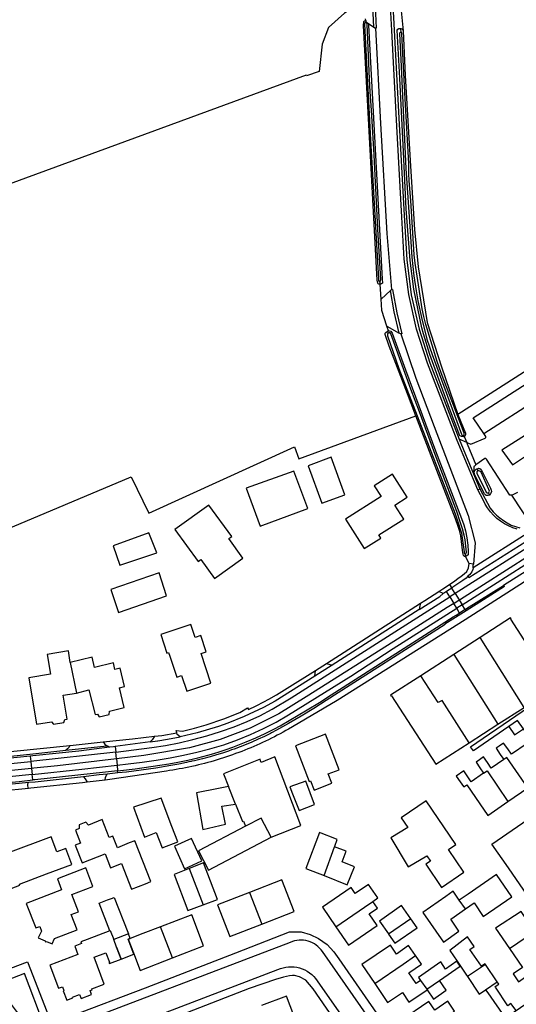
# Model space of a CAD drawing. Header units: metres. Extents: x 174423 to 175128, y 462196 to 462742.
# Tile 63 of 137: x 175052.57 to 175053.86, y 462727.05 to 462729.62. Entities that reach past the tile are written whole.
import ezdxf

# ---------------------------------------------------------------- set-up
doc = ezdxf.new("R2010")
doc.units = ezdxf.units.M
doc.layers.add('N-XX-AL-LIJN_0.20-G', color=7, linetype='Continuous', lineweight=25)

# ---------------------------------------------------------------- blocks, each defined once
blk = doc.blocks.new('Situatie')
at = {"lineweight": -3}
for p, q in [((-2.556, 15.9897), (-2.5595, 16.0634)), ((-2.4882, 16.0719), (-2.4789, 15.9802)), ((-2.5772, 16.0065), (-2.577, 16.0036)), ((-2.577, 16.0036), (-2.5768, 16.0014)), ((-2.5702, 15.9991), (-2.556, 15.9897)), ((-2.556, 15.9897), (-2.5512, 15.9869)), ((-2.4865, 15.9856), (-2.4858, 15.9754)), ((-2.5405, 15.3262), (-2.54, 15.3188)), ((-2.5127, 15.3022), (-2.5371, 15.2801)), ((-2.5099, 15.3047), (-2.5127, 15.3022)), ((-2.5216, 15.2093), (-2.4897, 15.1907)), ((-2.5177, 15.1911), (-2.5198, 15.1964)), ((-2.4852, 15.1893), (-2.4897, 15.1907)), ((-2.2686, 14.9288), (-1.9643, 15.1253)), ((-2.3135, 14.9058), (-2.3329, 14.9144)), ((-2.3216, 14.9247), (-2.3202, 14.9215)), ((-2.3197, 14.9216), (-2.3202, 14.9215)), ((-2.2865, 14.8369), (-2.2843, 14.8318)), ((-2.2848, 14.7826), (-2.2794, 14.7852)), ((-2.2569, 14.7748), (-2.2538, 14.7684)), ((-2.1953, 14.7685), (-2.1803, 14.7763)), ((-2.3162, 14.6085), (-2.3166, 14.6153)), ((-2.0869, 14.615), (-2.2174, 14.5328)), ((-2.3746, 14.5119), (-2.3859, 14.5165)), ((-2.3527, 14.526), (-2.3663, 14.5171)), ((-2.3577, 14.5028), (-2.3663, 14.5171)), ((-2.3584, 14.535), (-2.3527, 14.526)), ((-2.3437, 14.5117), (-2.3527, 14.526)), ((-2.3437, 14.5117), (-2.3577, 14.5028)), ((-2.3577, 14.5028), (-2.3474, 14.4859)), ((-2.3474, 14.4859), (-2.3331, 14.495)), ((-2.3437, 14.5117), (-2.3331, 14.495)), ((-2.3331, 14.495), (-2.3251, 14.4822)), ((-2.6796, 14.3292), (-2.4342, 14.4867)), ((-2.4373, 14.4702), (-2.6646, 14.3244)), ((-2.3396, 14.473), (-2.3474, 14.4859)), ((-2.3251, 14.4822), (-2.3396, 14.473)), ((-2.3321, 14.4607), (-2.3396, 14.473)), ((-2.3173, 14.47), (-2.3321, 14.4607)), ((-2.3173, 14.47), (-2.3251, 14.4822)), ((-2.315, 14.4664), (-2.3173, 14.47)), ((-2.2787, 14.3966), (-2.3467, 14.3529)), ((-2.1634, 14.2146), (-2.2787, 14.3966)), ((-2.3467, 14.3529), (-2.4334, 14.2972)), ((-2.3467, 14.3529), (-2.2319, 14.1706)), ((-3.3482, 14.3315), (-3.3324, 14.252)), ((-2.6646, 14.3244), (-2.7096, 14.2961)), ((-2.7096, 14.2961), (-2.7078, 14.3111)), ((-2.7078, 14.3111), (-2.6796, 14.3292)), ((-2.6796, 14.3292), (-2.6646, 14.3244)), ((-2.2319, 14.1706), (-2.1634, 14.2146)), ((-2.3073, 14.1221), (-2.2319, 14.1706)), ((-3.3599, 14.1026), (-3.253, 14.1144)), ((-3.1397, 14.1246), (-3.2307, 14.1122)), ((-3.2307, 14.1122), (-3.2293, 14.0974)), ((-3.4529, 14.0871), (-3.4514, 14.0736)), ((-3.2293, 14.0974), (-3.4514, 14.0736)), ((-3.2276, 14.0803), (-3.2293, 14.0974)), ((-3.2276, 14.0803), (-3.2261, 14.0637)), ((-3.4514, 14.0736), (-3.4493, 14.055)), ((-3.4493, 14.055), (-3.4476, 14.0397)), ((-3.2261, 14.0637), (-3.2246, 14.0488)), ((-3.4459, 14.0252), (-3.4476, 14.0397)), ((-3.2241, 14.0435), (-3.2521, 14.0404)), ((-3.2241, 14.0435), (-3.2246, 14.0488)), ((-2.917, 13.9618), (-2.9355, 14.0083)), ((-2.2057, 13.969), (-2.1538, 14.0046)), ((-2.6859, 13.7757), (-2.6587, 13.8511)), ((-3.0383, 13.7939), (-3.0018, 13.6992)), ((-2.8801, 13.7318), (-2.8485, 13.6491)), ((-2.3169, 13.6885), (-2.3328, 13.7115)), ((-2.4593, 13.6628), (-2.5173, 13.6229)), ((-3.0816, 13.5609), (-3.1129, 13.6419)), ((-2.2018, 13.5852), (-2.1361, 13.63)), ((-2.2018, 13.5852), (-2.1679, 13.5361)), ((-2.2641, 13.5434), (-2.3111, 13.5119)), ((-2.234, 13.4987), (-2.2641, 13.5434)), ((-2.434, 13.5023), (-2.4179, 13.4792)), ((-2.4179, 13.4792), (-2.3849, 13.5018)), ((-2.2644, 13.4778), (-2.234, 13.4987)), ((-2.4168, 13.4775), (-2.4179, 13.4792))]:
    blk.add_line(p, q, dxfattribs=at)
for points in [[(-2.2848, 14.7826), (-2.338, 14.9106), (-2.4156, 15.1127), (-2.4444, 15.2011), (-2.4647, 15.2919), (-2.4763, 15.3842), (-2.4832, 15.4939), (-2.496, 15.7314), (-2.509, 15.9808), (-2.5234, 16.2474)], [(-2.5166, 16.2392), (-2.5037, 15.9981), (-2.4904, 15.7518), (-2.478, 15.5137), (-2.4701, 15.3826), (-2.4582, 15.2912), (-2.4379, 15.2014), (-2.4094, 15.1138), (-2.3329, 14.9144)], [(-2.5577, 16.1018), (-2.5553, 16.1022), (-2.5495, 15.9872), (-2.5512, 15.9869)], [(-2.5842, 16.0634), (-2.5895, 16.0536), (-2.6327, 16.0257), (-2.6743, 15.9885), (-2.6907, 15.9454), (-2.6985, 15.8736), (-2.7316, 15.8621), (-2.7324, 15.8642), (-3.5075, 15.5798), (-3.626, 15.5374), (-3.6396, 15.5322)], [(-2.4462, 14.9749), (-2.4683, 15.0328), (-2.5163, 15.157), (-2.5261, 15.1878), (-2.526, 15.1909), (-2.5248, 15.1929), (-2.5198, 15.1964), (-2.5196, 15.1965), (-2.5174, 15.1971), (-2.5216, 15.2093), (-2.5354, 15.2499), (-2.5363, 15.2656), (-2.5371, 15.2801), (-2.5393, 15.3188), (-2.54, 15.3188), (-2.5405, 15.3188), (-2.5427, 15.3191), (-2.5445, 15.3196), (-2.5458, 15.3213), (-2.5474, 15.3293), (-2.5828, 15.9938), (-2.5824, 16.0041), (-2.5806, 16.0058), (-2.5789, 16.0064), (-2.5772, 16.0065), (-2.5774, 16.0115)], [(-2.5768, 16.0014), (-2.5772, 16.0014), (-2.5797, 16.0002), (-2.5804, 15.9977), (-2.5747, 15.8952), (-2.5647, 15.6954), (-2.5591, 15.6052), (-2.5434, 15.332), (-2.5434, 15.3282), (-2.542, 15.3261), (-2.5405, 15.3262), (-2.5397, 15.3262), (-2.5384, 15.3278), (-2.5379, 15.3309), (-2.5452, 15.4626), (-2.5494, 15.5516), (-2.5513, 15.5843), (-2.555, 15.6567), (-2.5619, 15.7729), (-2.5654, 15.8207), (-2.5669, 15.855), (-2.5729, 15.9961), (-2.5738, 16), (-2.5756, 16.0014), (-2.5768, 16.0014)], [(-2.577, 16.0036), (-2.5702, 15.9991), (-2.5696, 15.9949), (-2.5344, 15.332), (-2.5337, 15.3213), (-2.5357, 15.3199), (-2.5387, 15.3187), (-2.5393, 15.3188)], [(-2.5512, 15.9869), (-2.5385, 15.7378), (-2.5223, 15.451), (-2.5099, 15.3047)], [(-2.3202, 14.9215), (-2.3222, 14.9208), (-2.3271, 14.9215), (-2.3312, 14.9235), (-2.3582, 14.9946), (-2.4097, 15.1351), (-2.4265, 15.1896), (-2.4306, 15.2048), (-2.4518, 15.3062), (-2.4612, 15.3806), (-2.4711, 15.5152), (-2.4788, 15.6642), (-2.4884, 15.8562), (-2.4948, 15.9812), (-2.4936, 15.984), (-2.4906, 15.9856), (-2.4865, 15.9856)], [(-2.4865, 15.9856), (-2.4854, 15.9856), (-2.483, 15.9851), (-2.4808, 15.9834), (-2.4789, 15.9802), (-2.474, 15.8629), (-2.46, 15.6269), (-2.4496, 15.4616), (-2.4401, 15.3637), (-2.4169, 15.2191), (-2.3795, 15.1029), (-2.3362, 14.9787)], [(-2.4858, 15.9754), (-2.4874, 15.9754), (-2.4889, 15.9742), (-2.4893, 15.9723), (-2.4852, 15.9052), (-2.4724, 15.6207), (-2.4623, 15.4691), (-2.4567, 15.3894), (-2.4513, 15.3409), (-2.4452, 15.3018), (-2.4411, 15.2758), (-2.4316, 15.2323), (-2.4173, 15.1757), (-2.4039, 15.1357), (-2.3271, 14.9272), (-2.3252, 14.9244), (-2.3221, 14.9244), (-2.3216, 14.9247), (-2.3211, 14.925), (-2.3205, 14.9259), (-2.3199, 14.9278), (-2.3203, 14.9304), (-2.3805, 15.0875), (-2.3903, 15.1168), (-2.4205, 15.2136), (-2.4256, 15.2348), (-2.43, 15.2546), (-2.4441, 15.351), (-2.4476, 15.3733), (-2.4506, 15.3952), (-2.4595, 15.5368), (-2.4635, 15.5882), (-2.4645, 15.6078), (-2.4649, 15.6338), (-2.4744, 15.8027), (-2.4825, 15.9722), (-2.4831, 15.9741), (-2.484, 15.9751), (-2.4853, 15.9754), (-2.4858, 15.9754)], [(-2.4897, 15.1907), (-2.5028, 15.2465), (-2.5127, 15.3022)], [(-2.5099, 15.3047), (-2.5069, 15.3053), (-2.4962, 15.2442), (-2.4831, 15.1895), (-2.4852, 15.1893)], [(-1.9191, 15.2455), (-2.3362, 14.9787), (-2.3166, 14.9303), (-2.3163, 14.9254), (-2.3184, 14.9221), (-2.3197, 14.9216), (-2.3135, 14.9058), (-2.3029, 14.9011), (-2.2653, 14.9168), (-2.2634, 14.9188), (-2.2638, 14.9217), (-2.2686, 14.9288), (-2.2966, 14.9701), (-1.9901, 15.1665)], [(-2.5177, 15.1911), (-2.5191, 15.1907), (-2.5201, 15.1889), (-2.5201, 15.1844), (-2.4906, 15.0992), (-2.4111, 14.8943), (-2.3702, 14.7891), (-2.3438, 14.72), (-2.3345, 14.6939), (-2.3304, 14.6793), (-2.3273, 14.6688), (-2.3251, 14.6558), (-2.3204, 14.6201), (-2.3202, 14.6169), (-2.3185, 14.6152), (-2.3166, 14.6153), (-2.3161, 14.6153), (-2.3145, 14.6169), (-2.3141, 14.6197), (-2.3159, 14.6352), (-2.3174, 14.652), (-2.3203, 14.6643), (-2.3242, 14.6807), (-2.3301, 14.6991), (-2.3389, 14.7255), (-2.3936, 14.8677), (-2.4371, 14.9859), (-2.4593, 15.0448), (-2.5113, 15.1889), (-2.5136, 15.1916), (-2.5163, 15.1916), (-2.5177, 15.1911)], [(-2.5174, 15.1971), (-2.5165, 15.1973), (-2.5147, 15.1973), (-2.5119, 15.1961), (-2.5077, 15.1911), (-2.473, 15.0955), (-2.3948, 14.8843), (-2.3267, 14.7071), (-2.3209, 14.6909), (-2.3167, 14.6749), (-2.3132, 14.6567), (-2.3104, 14.6379), (-2.3094, 14.6221), (-2.3096, 14.6148), (-2.3098, 14.6124), (-2.3128, 14.6097), (-2.3158, 14.6085), (-2.3162, 14.6085)], [(-2.4852, 15.1893), (-2.4465, 15.0732), (-2.3985, 14.9476), (-2.3096, 14.7152), (-2.2915, 14.6439), (-2.2956, 14.5883), (-2.3072, 14.5896), (-2.3162, 14.6085)], [(-4.126, 14.0526), (-4.1329, 14.1679), (-4.046, 14.1697), (-4.0545, 14.4459), (-4.0663, 14.6251), (-3.5334, 14.6719), (-3.189, 14.8161), (-3.1434, 14.7216), (-2.7626, 14.8946), (-2.7516, 14.8635), (-2.4462, 14.9749)], [(-2.3162, 14.6085), (-2.319, 14.6085), (-2.3222, 14.611), (-2.3236, 14.618), (-2.3291, 14.6626), (-2.3305, 14.669), (-2.3325, 14.6758), (-2.3354, 14.6861), (-2.3424, 14.7061), (-2.4019, 14.8593), (-2.4462, 14.9749)], [(-2.1078, 14.9583), (-2.2214, 14.8858), (-2.194, 14.8474), (-2.0846, 14.9203)], [(-2.3329, 14.9144), (-2.296, 14.8242), (-2.2794, 14.7852)], [(-2.3135, 14.9058), (-2.3132, 14.9049), (-2.3121, 14.9024), (-2.2896, 14.8476)], [(-2.6915, 14.7471), (-2.6314, 14.7692), (-2.6674, 14.8673), (-2.7277, 14.8448), (-2.6915, 14.7471)], [(-2.1953, 14.7685), (-2.2011, 14.7686), (-2.2616, 14.8623), (-2.2632, 14.8637), (-2.2662, 14.8637), (-2.2896, 14.8476)], [(-2.7279, 14.7338), (-2.7644, 14.8308), (-2.8889, 14.7863), (-2.8528, 14.6875), (-2.7279, 14.7338)], [(-2.2896, 14.8476), (-2.2944, 14.8432), (-2.2947, 14.8427), (-2.296, 14.8242)], [(-2.2538, 14.7684), (-2.2575, 14.767), (-2.2623, 14.7673), (-2.2667, 14.7714), (-2.2923, 14.8209), (-2.2932, 14.825), (-2.2937, 14.8284), (-2.2933, 14.8312), (-2.291, 14.8341), (-2.2873, 14.8366), (-2.2865, 14.8369)], [(-2.2843, 14.8318), (-2.2868, 14.8292), (-2.287, 14.8255), (-2.2629, 14.7758), (-2.2603, 14.7742), (-2.2583, 14.7743), (-2.2569, 14.7748), (-2.2556, 14.7752), (-2.2543, 14.7784), (-2.2553, 14.7828), (-2.2758, 14.828), (-2.279, 14.8312), (-2.2822, 14.832), (-2.2843, 14.8318)], [(-2.2865, 14.8369), (-2.2854, 14.8374), (-2.2823, 14.8387), (-2.2795, 14.8383), (-2.2758, 14.8352), (-2.2511, 14.7864), (-2.2493, 14.7817), (-2.2489, 14.778), (-2.2502, 14.7732), (-2.2532, 14.7686), (-2.2538, 14.7684)], [(-2.4689, 14.7627), (-2.5069, 14.8228), (-2.5547, 14.7925), (-2.537, 14.7645), (-2.6297, 14.7058), (-2.5809, 14.6287), (-2.5373, 14.6563), (-2.5427, 14.6648), (-2.478, 14.7058), (-2.5011, 14.7423), (-2.4689, 14.7627)], [(-2.2794, 14.7852), (-2.2518, 14.734), (-2.2443, 14.7249), (-2.2361, 14.7165), (-2.2272, 14.7088), (-2.2176, 14.7018), (-2.2076, 14.6957), (-2.197, 14.6904), (-2.1861, 14.6861), (-2.1748, 14.6827)], [(-2.1818, 14.6794), (-2.1933, 14.6832), (-2.2045, 14.6879), (-2.2151, 14.6936), (-2.2253, 14.7003), (-2.2348, 14.7078), (-2.2436, 14.7161), (-2.2517, 14.7252), (-2.2589, 14.7349), (-2.2653, 14.7452), (-2.2707, 14.7561), (-2.2848, 14.7826)], [(-2.1373, 14.6798), (-2.1416, 14.6863), (-2.1953, 14.7685)], [(-2.927, 14.6607), (-2.9864, 14.7426), (-3.0751, 14.6783), (-3.0148, 14.5952), (-3.0077, 14.6004), (-2.9716, 14.5507), (-2.8979, 14.6042), (-2.9348, 14.655), (-2.927, 14.6607)], [(-2.0725, 14.6837), (-2.113, 14.658), (-2.3437, 14.5117)], [(-2.3102, 14.5566), (-2.308, 14.5535), (-2.1093, 14.6786)], [(-2.1194, 14.6757), (-2.1282, 14.6747), (-2.137, 14.6743), (-2.1459, 14.6744), (-2.297, 14.5784)], [(-3.2192, 14.5859), (-3.1221, 14.6176), (-3.1435, 14.6696), (-3.2365, 14.6365), (-3.2192, 14.5859)], [(-2.3331, 14.495), (-2.3298, 14.4971), (-2.0896, 14.6501), (-2.0622, 14.6676)], [(-2.3251, 14.4822), (-2.0801, 14.6384), (-2.0541, 14.6548)], [(-2.2032, 14.1648), (-2.2953, 14.1012), (-2.3035, 14.1112), (-1.9317, 14.3658)], [(-2.0759, 14.5975), (-2.3178, 14.4432), (-2.6515, 14.2328), (-2.7678, 14.1642), (-2.7789, 14.1576), (-2.7856, 14.1538), (-2.793, 14.1497), (-2.8005, 14.1457), (-2.808, 14.1417), (-2.8155, 14.1378), (-2.8231, 14.134), (-2.8307, 14.1303), (-2.8384, 14.1266), (-2.8461, 14.123), (-2.8538, 14.1194), (-2.8615, 14.116), (-2.8693, 14.1126), (-2.8771, 14.1093), (-2.8849, 14.106), (-2.8928, 14.1028), (-2.9007, 14.0997), (-2.9086, 14.0967), (-2.9166, 14.0938), (-2.9246, 14.0909), (-2.9326, 14.0881), (-2.9406, 14.0854), (-2.9487, 14.0827), (-2.9568, 14.0802), (-2.9649, 14.0777), (-2.973, 14.0753), (-2.9812, 14.0729), (-2.9894, 14.0707), (-2.9976, 14.0685), (-3.0058, 14.0664), (-3.014, 14.0644), (-3.0223, 14.0624), (-3.0306, 14.0605), (-3.0389, 14.0587), (-3.0472, 14.057), (-3.0555, 14.0554), (-3.0638, 14.0538), (-3.0722, 14.0523), (-3.0806, 14.0509), (-3.0889, 14.0496), (-3.0973, 14.0484), (-3.2451, 14.0261), (-3.2569, 14.0247), (-3.3045, 14.0193), (-3.3168, 14.0179), (-3.4513, 14.0039), (-3.4574, 14.0033), (-3.5277, 13.996)], [(-3.5595, 13.5131), (-3.4598, 13.5509), (-3.3974, 13.3901)], [(-3.3496, 13.4082), (-3.1521, 13.4831), (-2.9162, 13.5739), (-2.7757, 13.6285), (-2.7678, 13.6286), (-2.7458, 13.6288), (-2.7219, 13.6219), (-2.7005, 13.6118), (-2.6774, 13.5955), (-2.6604, 13.5771), (-2.6471, 13.5586), (-2.5329, 13.3941)], [(-2.3584, 14.535), (-2.3441, 14.5446), (-2.3362, 14.5509), (-2.3279, 14.5565), (-2.3203, 14.5628), (-2.3128, 14.5695), (-2.3088, 14.5787), (-2.3072, 14.5896)], [(-2.297, 14.5784), (-2.2977, 14.5742), (-2.3003, 14.568), (-2.305, 14.5609), (-2.3102, 14.5566)], [(-2.297, 14.5784), (-2.2965, 14.5806), (-2.2962, 14.583), (-2.2962, 14.5853), (-2.2956, 14.5883)], [(-3.2222, 14.4625), (-3.0968, 14.5055), (-3.1165, 14.5655), (-3.2424, 14.5222), (-3.2222, 14.4625)], [(-2.3102, 14.5566), (-2.3148, 14.5519), (-2.3233, 14.546), (-2.3497, 14.5281), (-2.3527, 14.526)], [(-2.4342, 14.4867), (-2.4232, 14.4931), (-2.3859, 14.5165)], [(-2.3859, 14.5165), (-2.3754, 14.5235), (-2.3584, 14.535)], [(-2.3663, 14.5171), (-2.3714, 14.5137), (-2.3746, 14.5119)], [(-2.3173, 14.47), (-2.3138, 14.4722), (-2.2174, 14.5328)], [(-2.2174, 14.5328), (-2.2152, 14.5298), (-2.315, 14.4664)], [(-3.2293, 14.0974), (-3.1357, 14.1095), (-3.0997, 14.1153), (-3.0639, 14.1223), (-3.0283, 14.1305), (-2.9921, 14.1403), (-2.9562, 14.1514), (-2.9207, 14.1636), (-2.8867, 14.1775), (-2.8535, 14.1929), (-2.821, 14.21), (-2.7716, 14.2396), (-2.3577, 14.5028)], [(-2.4373, 14.4702), (-2.3837, 14.5041), (-2.3746, 14.5119)], [(-2.3474, 14.4859), (-2.3648, 14.4748), (-2.5033, 14.3866), (-2.7326, 14.2419), (-2.8036, 14.1977), (-2.8785, 14.1607), (-2.9567, 14.1311), (-3.0375, 14.1093), (-3.156, 14.0888), (-3.2276, 14.0803)], [(-3.2261, 14.0637), (-3.1974, 14.0674), (-3.1608, 14.0716), (-3.1242, 14.0766), (-3.0878, 14.0825), (-3.0529, 14.0895), (-3.0182, 14.0975), (-2.9837, 14.1064), (-2.9477, 14.117), (-2.9122, 14.1296), (-2.8775, 14.144), (-2.8438, 14.1592), (-2.811, 14.1761), (-2.779, 14.1947), (-2.6844, 14.2531), (-2.6162, 14.2963), (-2.5051, 14.368), (-2.3396, 14.473)], [(-2.315, 14.4664), (-2.3703, 14.4314), (-2.3697, 14.4306), (-2.68, 14.2325), (-2.7126, 14.212), (-2.7455, 14.192), (-2.7786, 14.1724), (-2.7941, 14.1636), (-2.8098, 14.155), (-2.8226, 14.1484), (-2.8257, 14.1468), (-2.8416, 14.1389), (-2.8578, 14.1312), (-2.874, 14.1238), (-2.8893, 14.1176), (-2.9046, 14.1116), (-2.9201, 14.1059), (-2.9271, 14.1034), (-2.9356, 14.1004), (-2.9513, 14.0953), (-2.967, 14.0905), (-2.9828, 14.0859), (-3.0033, 14.0806), (-3.0239, 14.0755), (-3.0311, 14.0739), (-3.033, 14.0735), (-3.0392, 14.0721), (-3.0445, 14.0709), (-3.0653, 14.0666), (-3.0861, 14.0627), (-3.1246, 14.0563), (-3.1632, 14.0507), (-3.2019, 14.0459), (-3.2241, 14.0435)], [(-2.4342, 14.4867), (-2.4354, 14.4791), (-2.4373, 14.4702)], [(-3.2246, 14.0488), (-3.2176, 14.0495), (-3.1792, 14.0544), (-3.0909, 14.0672), (-3.0674, 14.0714), (-3.0413, 14.0771), (-3.0153, 14.0833), (-2.9894, 14.0898), (-2.9733, 14.0942), (-2.9574, 14.099), (-2.9415, 14.1043), (-2.9238, 14.1106), (-2.9063, 14.1174), (-2.8889, 14.1246), (-2.864, 14.1355), (-2.8394, 14.1468), (-2.8149, 14.1586), (-2.8001, 14.1665), (-2.7295, 14.2082), (-2.6981, 14.2275), (-2.667, 14.2474), (-2.3491, 14.4506), (-2.3413, 14.4551), (-2.3358, 14.4583), (-2.3321, 14.4607)], [(-2.0983, 14.3355), (-2.1192, 14.322), (-2.1982, 14.4446), (-2.1973, 14.4452), (-2.199, 14.4479), (-2.2787, 14.3966)], [(-3.0076, 14.4017), (-3.0222, 14.3968), (-3.0335, 14.4306), (-3.1121, 14.4044), (-3.0961, 14.3562), (-3.0917, 14.3577), (-3.0885, 14.3479), (-3.0808, 14.325), (-3.0703, 14.2936), (-3.0581, 14.2976), (-3.0444, 14.2566), (-2.9812, 14.2777), (-3.007, 14.355), (-2.9935, 14.3595), (-3.0076, 14.4017)], [(-3.3482, 14.3315), (-3.3532, 14.3617), (-3.4084, 14.3525), (-3.4, 14.3013), (-3.4563, 14.292), (-3.4362, 14.1706), (-3.397, 14.1771), (-3.3921, 14.1708), (-3.3655, 14.1752), (-3.3629, 14.1828), (-3.3565, 14.1838), (-3.3668, 14.2463), (-3.3324, 14.252)], [(-3.3324, 14.252), (-3.2996, 14.2601), (-3.2837, 14.1957), (-3.2774, 14.1972), (-3.2727, 14.1898), (-3.2465, 14.1962), (-3.2458, 14.205), (-3.2072, 14.2144), (-3.2199, 14.2659), (-3.2066, 14.2692), (-3.2184, 14.317), (-3.2316, 14.3138), (-3.2359, 14.3311), (-3.2851, 14.319), (-3.2916, 14.3454), (-3.3482, 14.3315)], [(-3.0705, 14.1484), (-3.072, 14.154), (-3.0552, 14.1526), (-3.0241, 14.1604), (-2.9932, 14.1691), (-2.9475, 14.1847), (-2.9061, 14.2012), (-2.8854, 14.2132), (-2.8831, 14.2088), (-2.8629, 14.2188), (-2.8428, 14.2292), (-2.8301, 14.2362), (-2.8101, 14.2476), (-2.7959, 14.2561), (-2.7818, 14.2648), (-2.7078, 14.3111)], [(-2.7096, 14.2961), (-2.8131, 14.231), (-2.8443, 14.2143), (-2.8941, 14.191), (-2.9369, 14.1733), (-2.9618, 14.1647), (-3.0172, 14.1482), (-3.0614, 14.1381)], [(-2.4334, 14.2972), (-2.512, 14.2466), (-2.5104, 14.2439), (-2.5094, 14.2445), (-2.3944, 14.0661), (-2.3073, 14.1221)], [(-2.3073, 14.1221), (-2.3774, 14.2324), (-2.3878, 14.2271), (-2.4334, 14.2972)], [(-2.2579, 13.3733), (-2.0519, 13.5143), (-2.0222, 13.5354), (-2.1039, 13.6525), (-2.1141, 13.6791), (-2.1209, 13.7005), (-2.1252, 13.7421), (-2.1544, 13.7235), (-2.2042, 13.7962), (-2.2479, 13.8578), (-2.1279, 13.9401), (-2.048, 13.9955), (-2.0811, 14.0423), (-2.1655, 14.1589)], [(-2.2032, 14.1648), (-2.1883, 14.1431), (-2.1655, 14.1589), (-2.1806, 14.1803), (-2.2032, 14.1648)], [(-3.2623, 14.1247), (-3.1861, 14.1327), (-3.1284, 14.1391)], [(-3.1284, 14.1391), (-3.1308, 14.1347), (-3.1344, 14.1297), (-3.1397, 14.1246)], [(-3.1397, 14.1246), (-3.1206, 14.1272), (-3.1201, 14.1273), (-3.0943, 14.1317), (-3.0614, 14.1381)], [(-3.1284, 14.1391), (-3.1094, 14.1412), (-3.0705, 14.1484)], [(-3.0614, 14.1381), (-3.0694, 14.1441), (-3.0705, 14.1484)], [(-2.7119, 13.9985), (-2.6655, 14.0166), (-2.675, 14.0408), (-2.6462, 14.052), (-2.6824, 14.1449), (-2.7608, 14.1143), (-2.7246, 14.0214), (-2.7213, 14.0227), (-2.7119, 13.9985)], [(-4.126, 14.0526), (-4.016, 14.0547), (-3.7199, 14.0781), (-3.3498, 14.1154)], [(-3.2457, 14.1105), (-3.3257, 14.1003), (-3.4461, 14.0877), (-3.4529, 14.0871)], [(-3.3498, 14.1154), (-3.3509, 14.111), (-3.3552, 14.1061), (-3.3599, 14.1026)], [(-3.3498, 14.1154), (-3.3406, 14.1163), (-3.2623, 14.1247)], [(-3.2623, 14.1247), (-3.2607, 14.1222), (-3.2577, 14.1186), (-3.253, 14.1144)], [(-3.253, 14.1144), (-3.2515, 14.1146), (-3.2494, 14.1131), (-3.2457, 14.1105)], [(-3.2307, 14.1122), (-3.2354, 14.1117), (-3.2457, 14.1105)], [(-2.1538, 14.0046), (-2.1009, 14.0408), (-2.1554, 14.1205), (-2.1964, 14.0924), (-2.206, 14.106), (-2.2171, 14.1216), (-2.2285, 14.1137), (-2.2369, 14.1079), (-2.2259, 14.092), (-2.2166, 14.0785)], [(-4.1712, 14.039), (-4.0646, 14.0413), (-4.0131, 14.0441), (-3.9616, 14.0472), (-3.9101, 14.0506), (-3.8857, 14.0524), (-3.8587, 14.0544), (-3.8072, 14.0584), (-3.7558, 14.0628), (-3.7044, 14.0674), (-3.4872, 14.089), (-3.4463, 14.0931), (-3.3599, 14.1026)], [(-3.4529, 14.0871), (-3.4868, 14.084), (-3.7039, 14.0625), (-3.8103, 14.0532), (-3.9167, 14.0452), (-4.0232, 14.0385), (-4.055, 14.0368)], [(-3.2276, 14.0803), (-3.3818, 14.062), (-3.4433, 14.0557), (-3.4493, 14.055)], [(-2.8237, 13.8755), (-2.7464, 13.9064), (-2.8143, 14.0852), (-2.8497, 14.071), (-2.8514, 14.0755), (-2.853, 14.0794), (-2.9487, 14.0411), (-2.9355, 14.0083)], [(-2.2166, 14.0785), (-2.2493, 14.0561), (-2.2595, 14.0707), (-2.2697, 14.0853), (-2.2802, 14.0778), (-2.2888, 14.0716), (-2.279, 14.0571), (-2.2692, 14.0425)], [(-2.1538, 14.0046), (-2.2083, 14.0842), (-2.2166, 14.0785)], [(-4.0544, 14.023), (-4.0259, 14.0239), (-3.9834, 14.0264), (-3.8031, 14.0389), (-3.7223, 14.0461), (-3.4514, 14.0736)], [(-3.4493, 14.055), (-3.4843, 14.0514), (-3.7382, 14.0253), (-4.0212, 14.0084), (-4.0537, 14.0064)], [(-3.4476, 14.0397), (-3.3181, 14.0531), (-3.2261, 14.0637)], [(-3.4476, 14.0397), (-3.5775, 14.0268), (-3.8634, 13.9995), (-3.968, 13.992), (-4.0529, 13.9886)], [(-3.3134, 14.0337), (-3.44, 14.0198), (-3.4577, 14.0183)], [(-3.2246, 14.0488), (-3.2562, 14.0455), (-3.4406, 14.0258), (-3.4459, 14.0252)], [(-3.2521, 14.0404), (-3.2726, 14.0382), (-3.3134, 14.0337)], [(-3.3134, 14.0337), (-3.3096, 14.028), (-3.3054, 14.0208), (-3.3045, 14.0193)], [(-3.2569, 14.0247), (-3.2571, 14.0259), (-3.2562, 14.0317), (-3.2536, 14.0378), (-3.2521, 14.0404)], [(-2.2692, 14.0425), (-2.3018, 14.0202), (-2.3106, 14.0334), (-2.3212, 14.0493), (-2.3414, 14.0355), (-2.3305, 14.0202), (-2.3217, 14.0078), (-2.3211, 14.007), (-2.3132, 14.0124), (-2.2791, 13.9628), (-2.2586, 13.9328), (-2.2057, 13.969)], [(-2.2692, 14.0425), (-2.2602, 14.0487), (-2.2057, 13.969)], [(-3.6727, 14.001), (-3.6557, 14.0043), (-3.5282, 14.0167), (-3.4821, 14.0213), (-3.4459, 14.0252)], [(-3.4577, 14.0183), (-3.4817, 14.0163), (-3.5277, 14.0117), (-3.5388, 14.0106)], [(-3.4574, 14.0033), (-3.4589, 14.0102), (-3.4588, 14.0147), (-3.4577, 14.0183)], [(-2.9355, 14.0083), (-2.9613, 14.0033), (-3.0192, 13.992), (-3.0019, 13.8958), (-2.9434, 13.9096), (-2.9525, 13.957), (-2.917, 13.9618)], [(-2.7509, 13.9458), (-2.7112, 13.9613), (-2.7338, 14.0221), (-2.7748, 14.0071), (-2.7678, 13.9892), (-2.7509, 13.9458)], [(-3.0676, 13.8635), (-3.0831, 13.9037), (-3.1114, 13.9773), (-3.1834, 13.9538), (-3.1545, 13.8763), (-3.1241, 13.888), (-3.1086, 13.8478), (-3.0676, 13.8635)], [(-2.917, 13.9618), (-2.8989, 13.9167), (-2.8962, 13.9178), (-2.8909, 13.9046)], [(-2.3209, 13.7842), (-2.3613, 13.8437), (-2.3418, 13.857), (-2.4191, 13.9709), (-2.4848, 13.9263), (-2.4675, 13.9008), (-2.5118, 13.8739), (-2.4661, 13.7984), (-2.4179, 13.8276), (-2.4083, 13.8135), (-2.4205, 13.8052), (-2.3793, 13.7445), (-2.3209, 13.7842)], [(-2.8237, 13.8755), (-2.8504, 13.9259), (-2.8909, 13.9046)], [(-3.2468, 13.8748), (-3.2653, 13.9216), (-3.3009, 13.9075), (-3.3076, 13.9151), (-3.3251, 13.9081), (-3.3248, 13.8981), (-3.3349, 13.894), (-3.3217, 13.8605), (-3.3356, 13.855), (-3.3175, 13.809), (-3.2575, 13.8327), (-3.2431, 13.7963), (-3.215, 13.8074), (-3.1884, 13.7402), (-3.1522, 13.7545), (-3.1379, 13.7602), (-3.1799, 13.8664), (-3.1942, 13.8607), (-3.225, 13.8485), (-3.2369, 13.8787), (-3.2468, 13.8748)], [(-2.8909, 13.9046), (-3.0132, 13.8402), (-2.9872, 13.7895), (-2.8237, 13.8755)], [(-3.481, 13.7536), (-3.4104, 13.7799), (-3.344, 13.8047), (-3.3595, 13.8461), (-3.3834, 13.8372), (-3.3983, 13.8768), (-3.512, 13.8343), (-3.5302, 13.8815), (-3.6065, 13.8521), (-3.6394, 13.8672), (-3.654, 13.8338), (-3.6529, 13.8342), (-3.6026, 13.7035), (-3.4799, 13.7507), (-3.481, 13.7536)], [(-2.6587, 13.8511), (-2.6581, 13.8527), (-2.6515, 13.8702), (-2.6573, 13.8725), (-2.6932, 13.8864), (-2.6978, 13.8881), (-2.7338, 13.7943), (-2.6859, 13.7757)], [(-3.0499, 13.7936), (-3.0052, 13.8139), (-3.0319, 13.8723), (-3.0762, 13.8521), (-3.0499, 13.7936)], [(-2.6859, 13.7757), (-2.6859, 13.7756), (-2.6251, 13.7519), (-2.6067, 13.7988), (-2.6389, 13.8112), (-2.6279, 13.8391), (-2.6587, 13.8511)], [(-3.0018, 13.6992), (-2.9644, 13.7132), (-3.0009, 13.8085), (-3.0383, 13.7939)], [(-3.327, 13.6812), (-3.3443, 13.7264), (-3.2892, 13.7475), (-3.3077, 13.7958), (-3.382, 13.7674), (-3.3709, 13.7385), (-3.4633, 13.7031), (-3.4386, 13.6389), (-3.4282, 13.6429), (-3.4237, 13.631), (-3.4317, 13.6131), (-3.4137, 13.605), (-3.4127, 13.6025), (-3.4101, 13.6035), (-3.3959, 13.5972), (-3.3896, 13.6114), (-3.3304, 13.6341), (-3.3458, 13.674), (-3.327, 13.6812)], [(-3.0383, 13.7939), (-3.051, 13.7889), (-3.0775, 13.7786), (-3.0414, 13.6843), (-3.0018, 13.6992)], [(-2.3169, 13.6885), (-2.294, 13.7042), (-2.2701, 13.6693), (-2.1958, 13.7201), (-2.2356, 13.7782), (-2.3099, 13.7273), (-2.3328, 13.7115)], [(-2.8485, 13.6491), (-2.764, 13.6819), (-2.796, 13.7645), (-2.8801, 13.7318)], [(-2.5586, 13.7084), (-2.5457, 13.7172), (-2.5699, 13.7526), (-2.6045, 13.729), (-2.6148, 13.7442), (-2.6899, 13.6929), (-2.6552, 13.642)], [(-2.8801, 13.7318), (-2.9638, 13.6994), (-2.9318, 13.6168), (-2.8485, 13.6491)], [(-2.3328, 13.7115), (-2.3489, 13.7348), (-2.3679, 13.7215), (-2.4282, 13.6795), (-2.3738, 13.6019), (-2.3339, 13.6305), (-2.3549, 13.6623), (-2.3169, 13.6885)], [(-3.2447, 13.6318), (-3.2727, 13.7036), (-3.2508, 13.7121), (-3.241, 13.716), (-3.2334, 13.7189), (-3.1984, 13.628), (-3.1966, 13.6233), (-3.235, 13.6085)], [(-2.6552, 13.642), (-2.5803, 13.6935), (-2.5586, 13.7084)], [(-2.6552, 13.642), (-2.6223, 13.5937), (-2.5472, 13.645), (-2.568, 13.6755), (-2.5463, 13.6904), (-2.5586, 13.7084)], [(-2.4593, 13.6628), (-2.4834, 13.6973), (-2.5409, 13.6568), (-2.5178, 13.6237), (-2.5173, 13.6229)], [(-3.0816, 13.5609), (-3.0002, 13.5921), (-3.0313, 13.6732), (-3.1129, 13.6419)], [(-2.1361, 13.63), (-2.1716, 13.6821), (-2.2383, 13.6384), (-2.2018, 13.5852)], [(-2.5173, 13.6229), (-2.5008, 13.5992), (-2.4431, 13.6396), (-2.4593, 13.6628)], [(-3.2447, 13.6318), (-3.3041, 13.6091), (-3.3207, 13.6028), (-3.319, 13.5986), (-3.3367, 13.5919), (-3.3283, 13.5696), (-3.4019, 13.5418), (-3.3793, 13.4818), (-3.3689, 13.4857), (-3.3652, 13.4758), (-3.3667, 13.4752), (-3.3573, 13.4505), (-3.342, 13.4563), (-3.3427, 13.4583), (-3.3241, 13.4653), (-3.3201, 13.4547), (-3.2928, 13.4651), (-3.2968, 13.4756), (-3.291, 13.4778), (-3.2918, 13.4799), (-3.2597, 13.492), (-3.2863, 13.5625), (-3.2556, 13.5741), (-3.2463, 13.5495), (-3.2474, 13.5491), (-3.2462, 13.5461), (-3.2157, 13.5576), (-3.2274, 13.5892), (-3.235, 13.6085)], [(-3.2447, 13.6318), (-3.2441, 13.632), (-3.235, 13.6085)], [(-3.2274, 13.5892), (-3.2215, 13.5734), (-3.2157, 13.5576), (-3.1822, 13.5705), (-3.1822, 13.5705), (-3.1972, 13.6095), (-3.1921, 13.6115), (-3.1966, 13.6233)], [(-3.1129, 13.6419), (-3.1585, 13.6244), (-3.1921, 13.6115), (-3.1972, 13.6095), (-3.1837, 13.5743), (-3.1661, 13.5284), (-3.0816, 13.5609)], [(-2.315, 13.0398), (-2.316, 13.041), (-2.6899, 13.5773), (-2.6935, 13.582), (-2.6974, 13.5865), (-2.7017, 13.5906), (-2.7063, 13.5942), (-2.7112, 13.5975), (-2.7164, 13.6004), (-2.7219, 13.6027), (-2.7275, 13.6046), (-2.7333, 13.606), (-2.7391, 13.6069), (-2.745, 13.6072), (-2.751, 13.6071), (-2.7569, 13.6064), (-2.7627, 13.6052), (-2.7683, 13.6035), (-2.7739, 13.6014), (-3.3421, 13.3847)], [(-2.4473, 13.5667), (-2.4652, 13.5928), (-2.4964, 13.5705), (-2.5122, 13.594), (-2.5869, 13.5439), (-2.5533, 13.4937)], [(-2.2641, 13.5434), (-2.2655, 13.5455), (-2.2751, 13.5391), (-2.3054, 13.5826), (-2.2939, 13.5903), (-2.3114, 13.6162), (-2.3572, 13.5806), (-2.3384, 13.5527), (-2.3297, 13.5397), (-2.3156, 13.5187), (-2.3111, 13.5119)], [(-2.5533, 13.4937), (-2.4793, 13.5448), (-2.4473, 13.5667)], [(-2.434, 13.5023), (-2.4455, 13.4943), (-2.4641, 13.5222), (-2.4319, 13.5441), (-2.4473, 13.5667)], [(-2.1679, 13.5361), (-2.1919, 13.5191), (-2.1782, 13.4988), (-2.1539, 13.5157), (-2.1302, 13.4812), (-2.065, 13.5256), (-2.1009, 13.5782)], [(-2.3849, 13.5018), (-2.3301, 13.5393), (-2.339, 13.5523), (-2.3686, 13.5317), (-2.3814, 13.5503), (-2.4394, 13.5099), (-2.434, 13.5023)], [(-3.5428, 13.4913), (-3.4895, 13.4221), (-3.4732, 13.4018), (-3.4598, 13.3922), (-3.4477, 13.3875), (-3.4297, 13.3853), (-3.4168, 13.3849), (-3.468, 13.5204), (-3.5428, 13.4913)], [(-3.3224, 13.3329), (-2.8064, 13.5304), (-2.7996, 13.5331), (-2.7927, 13.5352), (-2.7856, 13.5367), (-2.7784, 13.5376), (-2.7711, 13.5378), (-2.7638, 13.5374), (-2.7567, 13.5364), (-2.7496, 13.5347), (-2.7427, 13.5324), (-2.736, 13.5296), (-2.7296, 13.5261), (-2.7236, 13.5221), (-2.7179, 13.5176), (-2.7126, 13.5126), (-2.7078, 13.5072), (-2.7034, 13.5014), (-2.3604, 13.0093)], [(-2.3783, 12.9973), (-2.4558, 13.1078), (-2.5314, 13.2176), (-2.6445, 13.3796), (-2.7142, 13.4805), (-2.7337, 13.5025), (-2.7497, 13.5118), (-2.7628, 13.5148), (-2.7678, 13.5146), (-2.7759, 13.5143), (-2.7915, 13.5108), (-2.8122, 13.5042), (-2.8814, 13.4806), (-3.1875, 13.3615), (-3.3115, 13.3152), (-3.3144, 13.3139)], [(-2.5533, 13.4937), (-2.5202, 13.4442), (-2.481, 13.4704), (-2.4644, 13.4456), (-2.4168, 13.4775)], [(-2.4168, 13.4775), (-2.3999, 13.4533), (-2.3671, 13.4763), (-2.3849, 13.5018)], [(-2.3111, 13.5119), (-2.2807, 13.4666), (-2.2644, 13.4778)], [(-2.2644, 13.4778), (-2.2587, 13.4696), (-2.2134, 13.4044), (-2.1847, 13.4239), (-2.1981, 13.4416), (-2.2058, 13.4362), (-2.2379, 13.4841), (-2.2394, 13.4863), (-2.2299, 13.4926), (-2.234, 13.4987)], [(-2.8132, 13.3402), (-2.8011, 13.3082), (-2.7678, 13.3204), (-2.787, 13.3731), (-2.7549, 13.3854), (-2.7836, 13.4612), (-2.8493, 13.4363)], [(-2.3777, 13.3968), (-2.3785, 13.398), (-2.3449, 13.4219), (-2.3627, 13.4479), (-2.3967, 13.4246), (-2.4119, 13.4468), (-2.4862, 13.3965), (-2.4516, 13.3454)]]:
    blk.add_lwpolyline(points, dxfattribs=at)

msp = doc.modelspace()

# ---------------------------------------------------------------- block references
at = {"layer": 'N-XX-AL-LIJN_0.20-G'}
msp.add_blockref('Situatie', (175056.047, 462713.6112), dxfattribs=at)

doc.saveas('drawing.dxf')
